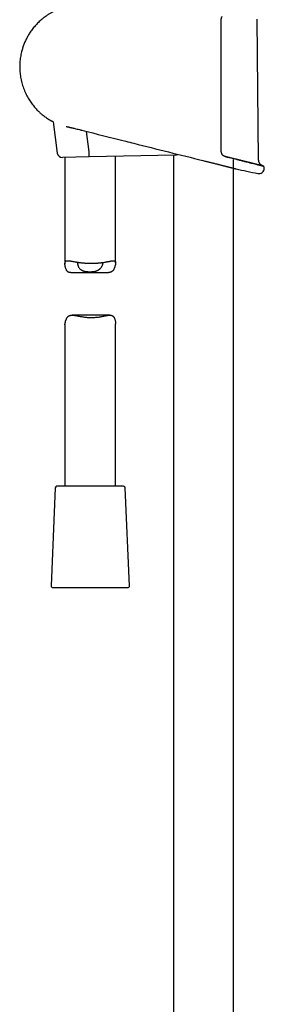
# Model space of a CAD drawing. Header units: millimetres. Extents: x 8 to 1577, y 12 to 2534.
# Tile 57 of 121: x 423 to 495, y 1663 to 1955. Entities that reach past the tile are written whole.
import ezdxf

# ---------------------------------------------------------------- set-up
doc = ezdxf.new("R2010")
doc.units = ezdxf.units.MM

msp = doc.modelspace()

# ---------------------------------------------------------------- linework, layer by layer
at = {"color": 7, "linetype": 'Continuous', "lineweight": 30}
for p, q in [((493.56, 1913.36), (493.14, 1955.07)), ((432.71, 1924.72), (433.92, 1915.43)), ((443.36, 1915.79), (442.57, 1921.85)), ((443.34, 1914.28), (435.44, 1914.12)), ((436.19, 1914.14), (436.19, 1882.6)), ((468.84, 1914.8), (443.34, 1914.28)), ((443.36, 1915.79), (443.36, 1915.78)), ((451.19, 1882.93), (451.19, 1914.44)), ((468.29, 1914.78), (468.29, 1427.12)), ((477.07, 1913.21), (477.1, 1913.21)), ((477.07, 1913.21), (477.07, 1913.21)), ((477.1, 1913.21), (477.66, 1913.06)), ((477.66, 1913.06), (477.74, 1913.04)), ((486.09, 1428.07), (486.09, 1913.5)), ((486.84, 1910.77), (486.84, 1910.77)), ((437.9, 1880.05), (449.06, 1880.05)), ((449.47, 1867.4), (438.31, 1867.4)), ((436.19, 1864.52), (436.19, 1816.72)), ((451.19, 1816.72), (451.19, 1864.85)), ((433.32, 1816.25), (432.06, 1787.25)), ((453.56, 1816.72), (433.82, 1816.72)), ((455.31, 1787.25), (454.06, 1816.25)), ((432.56, 1786.72), (444.14, 1786.72)), ((444.14, 1786.72), (454.81, 1786.72))]:
    msp.add_line(p, q, dxfattribs=at)
at = {"color": 7, "linetype": 'Continuous', "lineweight": 30, "flags": 128}
msp.add_lwpolyline([(495.23, 1910.91), (495.23, 1910.94), (495.23, 1910.96), (495.23, 1910.99), (495.23, 1911.01), (495.23, 1911.04), (495.23, 1911.06), (495.23, 1911.09), (495.23, 1911.11)], dxfattribs=at)
at = {"color": 7, "linetype": 'Continuous', "lineweight": 30}
for centre, radius, start, end in [((435.41, 1915.62), 1.5, 187.4493, 271.15), ((468.81, 1916.29), 1.5, 271.15, 304.6443), ((493.63, 1910.94), 1.6, 258.2702, 358.9492), ((494.73, 1911.12), 0.5, 358.9738, 76.0038), ((576.09, 2308.15), 407.28, 257.3436, 258.2718), ((433.82, 1816.22), 0.5, 90, 177.5187), ((453.56, 1816.22), 0.5, 2.4813, 90), ((432.56, 1787.22), 0.5, 177.5187, 270), ((454.81, 1787.22), 0.5, 270, 2.4813)]:
    msp.add_arc(centre, radius, start, end, dxfattribs=at)
for points, knots in [([(440.78, 1959.38), (440.71, 1959.38), (440.39, 1959.38), (439.81, 1959.34), (439.06, 1959.27), (438.32, 1959.17), (437.6, 1959.04), (436.86, 1958.88), (436.08, 1958.67), (435.29, 1958.43), (434.53, 1958.15), (433.79, 1957.84), (433.06, 1957.5), (432.33, 1957.12), (431.61, 1956.7), (430.93, 1956.27), (430.29, 1955.82), (429.68, 1955.35), (429.12, 1954.88), (428.59, 1954.4), (428.09, 1953.92), (427.61, 1953.41), (427.15, 1952.88), (426.7, 1952.33), (426.29, 1951.79), (425.91, 1951.25), (425.57, 1950.72), (425.26, 1950.21), (424.98, 1949.71), (424.72, 1949.2), (424.47, 1948.68), (424.24, 1948.15), (424.02, 1947.63), (423.83, 1947.09), (423.65, 1946.55), (423.48, 1946.01), (423.32, 1945.38), (423.15, 1944.68), (423.01, 1943.89), (422.9, 1943.1), (422.83, 1942.31), (422.79, 1941.51), (422.78, 1940.71), (422.81, 1939.92), (422.88, 1939.12), (422.98, 1938.33), (423.11, 1937.51), (423.29, 1936.68), (423.52, 1935.84), (423.78, 1935.02), (424.07, 1934.23), (424.39, 1933.48), (424.73, 1932.76), (425.09, 1932.07), (425.47, 1931.41), (425.88, 1930.78), (426.3, 1930.17), (426.74, 1929.59), (427.19, 1929.04), (427.66, 1928.52), (428.07, 1928.08), (428.46, 1927.71), (428.8, 1927.38), (429.18, 1927.05), (429.59, 1926.71), (430.03, 1926.36), (430.49, 1926.02), (430.89, 1925.74), (431.14, 1925.58), (431.22, 1925.53)], [0, 0, 0, 0, 0.004385, 0.020751, 0.036863, 0.052721, 0.068325, 0.083676, 0.101761, 0.11948, 0.136833, 0.153822, 0.170446, 0.188632, 0.206361, 0.223631, 0.240443, 0.256796, 0.272411, 0.287584, 0.302316, 0.316606, 0.332309, 0.347442, 0.362004, 0.375994, 0.389414, 0.402263, 0.41454, 0.426247, 0.438928, 0.451094, 0.463244, 0.475396, 0.48755, 0.499706, 0.511863, 0.528884, 0.545907, 0.562932, 0.579961, 0.596993, 0.614029, 0.631069, 0.648112, 0.665157, 0.682205, 0.701127, 0.719709, 0.73795, 0.75585, 0.773411, 0.790326, 0.806911, 0.823167, 0.839093, 0.85497, 0.870506, 0.885702, 0.900556, 0.91507, 0.924598, 0.934721, 0.945463, 0.956824, 0.968806, 0.981407, 0.994013, 1, 1, 1, 1]), ([(482.7, 1955.91), (482.69, 1955.9), (482.65, 1955.85), (482.59, 1955.74), (482.52, 1955.6), (482.46, 1955.44), (482.42, 1955.28), (482.39, 1955.12), (482.39, 1955), (482.39, 1954.95)], [0, 0, 0, 0, 0.035077, 0.19588, 0.356744, 0.517815, 0.678906, 0.839715, 1, 1, 1, 1]), ([(482.39, 1954.95), (482.39, 1954.62), (482.39, 1952.95), (482.39, 1949.95), (482.39, 1945.95), (482.39, 1941.95), (482.39, 1937.95), (482.39, 1933.79), (482.39, 1929.46), (482.39, 1924.97), (482.39, 1920.49), (482.39, 1917.5), (482.39, 1916)], [0, 0, 0, 0, 0.025673, 0.128366, 0.231059, 0.333752, 0.436449, 0.539147, 0.654357, 0.769567, 0.884783, 1, 1, 1, 1]), ([(431.23, 1925.52), (431.23, 1925.52), (431.23, 1925.52), (431.24, 1925.52), (431.25, 1925.5), (431.28, 1925.49), (431.32, 1925.47), (431.37, 1925.44), (431.43, 1925.4), (431.49, 1925.36), (431.57, 1925.32), (431.66, 1925.27), (431.75, 1925.22), (431.86, 1925.16), (431.98, 1925.09), (432.1, 1925.03), (432.24, 1924.95), (432.39, 1924.88), (432.55, 1924.8), (432.69, 1924.73), (432.78, 1924.68), (432.81, 1924.67)], [0, 0, 0, 0, 0.028668, 0.072403, 0.126575, 0.180701, 0.234925, 0.289359, 0.344115, 0.399304, 0.455037, 0.509427, 0.564697, 0.620775, 0.677546, 0.734905, 0.792749, 0.850969, 0.909493, 0.967789, 1, 1, 1, 1]), ([(436.54, 1923.33), (436.56, 1923.32), (436.67, 1923.29), (436.89, 1923.24), (437.2, 1923.17), (437.52, 1923.09), (437.84, 1923.02), (438.15, 1922.94), (438.44, 1922.87), (438.63, 1922.83), (438.72, 1922.81)], [0, 0, 0, 0, 0.02084, 0.167825, 0.314597, 0.460674, 0.60564, 0.749681, 0.887513, 1, 1, 1, 1]), ([(438.71, 1922.81), (438.84, 1922.78), (439.19, 1922.69), (439.77, 1922.55), (440.36, 1922.4), (440.73, 1922.31), (440.87, 1922.28)], [0, 0, 0, 0, 0.181049, 0.49147, 0.807771, 1, 1, 1, 1]), ([(440.87, 1922.28), (440.94, 1922.26), (441.03, 1922.24), (441.12, 1922.21), (441.14, 1922.21)], [0, 0, 0, 0, 0.72467, 1, 1, 1, 1]), ([(441.14, 1922.21), (441.14, 1922.21), (445.5, 1921.11), (449.85, 1920.02), (454.2, 1918.93)], [0, 0, 0, 0, 0.000247, 1, 1, 1, 1]), ([(454.19, 1918.94), (454.99, 1918.74), (462.61, 1916.82), (470.24, 1914.92), (477.07, 1913.21)], [0, 0, 0, 0, 0.1042118, 1, 1, 1, 1]), ([(443.34, 1914.28), (443.35, 1914.28), (443.35, 1914.28), (443.35, 1914.29), (443.35, 1914.32), (443.36, 1914.39), (443.36, 1914.5), (443.37, 1914.66), (443.37, 1914.84), (443.37, 1915.05), (443.37, 1915.28), (443.36, 1915.53), (443.36, 1915.7), (443.36, 1915.78)], [0, 0, 0, 0, 0.013431, 0.077033, 0.141278, 0.247122, 0.356033, 0.461839, 0.570711, 0.6765, 0.785355, 0.891143, 1, 1, 1, 1]), ([(482.39, 1916), (482.39, 1915.92), (482.4, 1915.75), (482.46, 1915.5), (482.56, 1915.26), (482.65, 1915.12), (482.69, 1915.05)], [0, 0, 0, 0, 0.244516, 0.49591, 0.744636, 1, 1, 1, 1]), ([(483.63, 1914.42), (483.61, 1914.42), (483.54, 1914.44), (483.43, 1914.48), (483.31, 1914.53), (483.19, 1914.6), (483.07, 1914.67), (482.97, 1914.75), (482.87, 1914.84), (482.78, 1914.94), (482.72, 1915.01), (482.7, 1915.05), (482.69, 1915.05)], [0, 0, 0, 0, 0.065705, 0.186433, 0.306057, 0.424185, 0.540511, 0.654846, 0.767146, 0.87752, 0.986553, 1, 1, 1, 1]), ([(483.62, 1914.42), (484.03, 1914.31), (484.43, 1914.21), (484.82, 1914.11), (484.82, 1914.11)], [0, 0, 0, 0, 0.9990593, 1, 1, 1, 1]), ([(484.83, 1914.11), (484.77, 1914.13), (484.58, 1914.18), (484.24, 1914.26), (483.9, 1914.34), (483.7, 1914.4), (483.63, 1914.41)], [0, 0, 0, 0, 0.151039, 0.490671, 0.831157, 1, 1, 1, 1]), ([(485.98, 1913.82), (485.93, 1913.84), (485.75, 1913.88), (485.44, 1913.96), (485.11, 1914.04), (484.9, 1914.09), (484.83, 1914.11)], [0, 0, 0, 0, 0.130935, 0.470831, 0.81111, 1, 1, 1, 1]), ([(487.08, 1913.55), (487.04, 1913.56), (486.88, 1913.6), (486.59, 1913.67), (486.27, 1913.75), (486.06, 1913.8), (485.98, 1913.82)], [0, 0, 0, 0, 0.112942, 0.45038, 0.790838, 1, 1, 1, 1]), ([(477.74, 1913.04), (477.85, 1913.02), (478.1, 1912.95), (478.49, 1912.86), (478.91, 1912.75), (479.32, 1912.65), (479.73, 1912.55), (480.15, 1912.44), (480.55, 1912.34), (480.95, 1912.24), (481.33, 1912.15), (481.71, 1912.05), (482.07, 1911.96), (482.43, 1911.87), (482.79, 1911.78), (483.13, 1911.7), (483.47, 1911.61), (483.79, 1911.53), (484.09, 1911.46), (484.37, 1911.39), (484.64, 1911.32), (484.9, 1911.25), (485.15, 1911.19), (485.38, 1911.13), (485.6, 1911.08), (485.8, 1911.03), (485.98, 1910.99), (486.14, 1910.95), (486.28, 1910.91), (486.41, 1910.88), (486.53, 1910.85), (486.63, 1910.82), (486.71, 1910.8), (486.77, 1910.79), (486.82, 1910.78), (486.84, 1910.77), (486.85, 1910.77), (486.85, 1910.77), (486.85, 1910.77)], [0, 0, 0, 0, 0.02352, 0.052307, 0.081294, 0.110281, 0.1399, 0.169518, 0.199357, 0.229196, 0.25792, 0.286644, 0.315574, 0.344503, 0.374089, 0.403675, 0.433491, 0.463308, 0.491409, 0.519509, 0.547814, 0.576118, 0.605077, 0.634035, 0.663223, 0.692411, 0.719677, 0.746943, 0.774405, 0.801868, 0.829958, 0.858049, 0.886358, 0.914668, 0.941277, 0.967886, 0.994683, 1, 1, 1, 1]), ([(487.07, 1913.55), (487.43, 1913.46), (488.14, 1913.28), (489.14, 1913.03), (490.07, 1912.8), (490.93, 1912.58), (491.72, 1912.39), (492.43, 1912.21), (493.06, 1912.05), (493.6, 1911.92), (494.04, 1911.81), (494.39, 1911.72), (494.65, 1911.66), (494.79, 1911.62), (494.85, 1911.61), (494.83, 1911.61), (494.83, 1911.61)], [0, 0, 0, 0, 0.0765988, 0.1539785, 0.2309136, 0.3074403, 0.3839883, 0.4609972, 0.5383561, 0.6150958, 0.6916077, 0.7683466, 0.8457146, 0.9227462, 0.9993445, 1, 1, 1, 1]), ([(488.14, 1913.28), (488.11, 1913.29), (487.96, 1913.33), (487.68, 1913.4), (487.37, 1913.48), (487.16, 1913.53), (487.08, 1913.55)], [0, 0, 0, 0, 0.101812, 0.440011, 0.777097, 1, 1, 1, 1]), ([(489.15, 1913.03), (489.11, 1913.04), (488.98, 1913.07), (488.72, 1913.14), (488.42, 1913.21), (488.22, 1913.26), (488.14, 1913.28)], [0, 0, 0, 0, 0.094152, 0.428708, 0.764663, 1, 1, 1, 1]), ([(490.08, 1912.8), (490.05, 1912.8), (489.93, 1912.84), (489.69, 1912.89), (489.41, 1912.97), (489.22, 1913.01), (489.15, 1913.03)], [0, 0, 0, 0, 0.088398, 0.424287, 0.76036, 1, 1, 1, 1]), ([(490.94, 1912.58), (490.92, 1912.59), (490.8, 1912.62), (490.59, 1912.67), (490.33, 1912.74), (490.15, 1912.78), (490.08, 1912.8)], [0, 0, 0, 0, 0.081884, 0.416885, 0.752434, 1, 1, 1, 1]), ([(491.73, 1912.39), (491.71, 1912.39), (491.61, 1912.42), (491.41, 1912.46), (491.17, 1912.53), (491.01, 1912.57), (490.94, 1912.58)], [0, 0, 0, 0, 0.078812, 0.413063, 0.747422, 1, 1, 1, 1]), ([(492.44, 1912.21), (492.42, 1912.21), (492.33, 1912.24), (492.15, 1912.28), (491.94, 1912.33), (491.79, 1912.37), (491.73, 1912.39)], [0, 0, 0, 0, 0.088516, 0.420127, 0.750213, 1, 1, 1, 1]), ([(493.07, 1912.05), (493.05, 1912.06), (492.97, 1912.08), (492.81, 1912.12), (492.62, 1912.16), (492.49, 1912.19), (492.44, 1912.21)], [0, 0, 0, 0, 0.094877, 0.425299, 0.756694, 1, 1, 1, 1]), ([(493.6, 1911.92), (493.59, 1911.92), (493.52, 1911.94), (493.38, 1911.97), (493.22, 1912.01), (493.11, 1912.04), (493.07, 1912.05)], [0, 0, 0, 0, 0.101321, 0.433823, 0.764177, 1, 1, 1, 1]), ([(494.81, 1911.62), (494.74, 1911.64), (494.6, 1911.7), (494.42, 1911.8), (494.28, 1911.9), (494.18, 1911.98), (494.11, 1912.05), (494.05, 1912.11), (493.98, 1912.19), (493.91, 1912.29), (493.82, 1912.42), (493.73, 1912.58), (493.66, 1912.75), (493.61, 1912.93), (493.57, 1913.14), (493.56, 1913.28), (493.56, 1913.36)], [0, 0, 0, 0, 0.103616, 0.195164, 0.274107, 0.324665, 0.367511, 0.402443, 0.437278, 0.495555, 0.567741, 0.654122, 0.72832, 0.81059, 0.901059, 1, 1, 1, 1]), ([(494.05, 1911.81), (494.03, 1911.81), (493.97, 1911.83), (493.86, 1911.85), (493.73, 1911.89), (493.64, 1911.91), (493.6, 1911.92)], [0, 0, 0, 0, 0.108375, 0.438744, 0.769703, 1, 1, 1, 1]), ([(494.39, 1911.72), (494.38, 1911.72), (494.34, 1911.73), (494.25, 1911.76), (494.15, 1911.78), (494.07, 1911.8), (494.05, 1911.81)], [0, 0, 0, 0, 0.120955, 0.450151, 0.779055, 1, 1, 1, 1]), ([(494.65, 1911.66), (494.64, 1911.66), (494.61, 1911.67), (494.54, 1911.68), (494.47, 1911.7), (494.41, 1911.72), (494.39, 1911.72)], [0, 0, 0, 0, 0.1401647, 0.4673897, 0.7939296, 1, 1, 1, 1]), ([(494.8, 1911.62), (494.79, 1911.62), (494.78, 1911.63), (494.74, 1911.63), (494.69, 1911.65), (494.66, 1911.65), (494.65, 1911.66)], [0, 0, 0, 0, 0.153885, 0.482788, 0.811832, 1, 1, 1, 1]), ([(494.85, 1911.61), (494.85, 1911.61), (494.85, 1911.61), (494.84, 1911.61), (494.82, 1911.61), (494.8, 1911.62), (494.8, 1911.62)], [0, 0, 0, 0, 0.171389, 0.498255, 0.825673, 1, 1, 1, 1]), ([(494.85, 1911.61), (494.85, 1911.61), (494.85, 1911.61), (494.84, 1911.61), (494.83, 1911.61), (494.81, 1911.62), (494.81, 1911.62)], [0, 0, 0, 0, 0.198976, 0.577935, 0.957682, 1, 1, 1, 1]), ([(437.9, 1880.05), (437.84, 1880.05), (437.69, 1880.05), (437.48, 1880.08), (437.27, 1880.14), (437.08, 1880.24), (436.91, 1880.37), (436.78, 1880.52), (436.68, 1880.67), (436.57, 1880.85), (436.46, 1881.1), (436.35, 1881.42), (436.27, 1881.77), (436.22, 1882.08), (436.2, 1882.33), (436.19, 1882.52), (436.19, 1882.69), (436.2, 1882.85), (436.22, 1883), (436.26, 1883.14), (436.33, 1883.27), (436.42, 1883.38), (436.54, 1883.46), (436.68, 1883.51), (436.85, 1883.54), (437.04, 1883.54), (437.25, 1883.53), (437.5, 1883.51), (437.78, 1883.47), (438.11, 1883.41), (438.47, 1883.35), (438.88, 1883.27), (439.25, 1883.21), (439.59, 1883.15), (439.85, 1883.11), (440.11, 1883.07), (440.39, 1883.03), (440.67, 1882.99), (441.01, 1882.95), (441.39, 1882.91), (441.84, 1882.87), (442.29, 1882.84), (442.6, 1882.82), (442.76, 1882.81)], [0, 0, 0, 0, 0.018612, 0.041804, 0.064401, 0.087449, 0.110751, 0.134537, 0.150256, 0.166017, 0.197931, 0.230002, 0.26234, 0.300387, 0.319478, 0.338596, 0.358104, 0.377677, 0.397495, 0.41741, 0.44263, 0.468255, 0.494081, 0.520305, 0.545518, 0.571004, 0.596619, 0.622485, 0.65251, 0.682843, 0.713326, 0.744108, 0.780035, 0.798241, 0.816446, 0.834772, 0.853098, 0.871659, 0.890253, 0.917415, 0.944795, 0.972285, 1, 1, 1, 1]), ([(440.02, 1883.08), (440.02, 1883.08), (440, 1883.05), (439.97, 1882.97), (439.94, 1882.85), (439.93, 1882.69), (439.95, 1882.49), (439.99, 1882.25), (440.07, 1882.01), (440.17, 1881.76), (440.31, 1881.51), (440.48, 1881.27), (440.66, 1881.08), (440.82, 1880.94), (440.97, 1880.84), (441.14, 1880.73), (441.34, 1880.63), (441.56, 1880.54), (441.79, 1880.47), (442.03, 1880.41), (442.29, 1880.36), (442.55, 1880.32), (442.83, 1880.3), (443.1, 1880.28), (443.38, 1880.27), (443.67, 1880.27), (443.96, 1880.28), (444.24, 1880.3), (444.53, 1880.32), (444.82, 1880.36), (445.09, 1880.41), (445.35, 1880.47), (445.59, 1880.55), (445.82, 1880.64), (446.04, 1880.75), (446.23, 1880.86), (446.41, 1880.99), (446.57, 1881.13), (446.75, 1881.3), (446.92, 1881.52), (447.09, 1881.78), (447.23, 1882.04), (447.33, 1882.28), (447.39, 1882.49), (447.42, 1882.67), (447.44, 1882.83), (447.44, 1882.95), (447.42, 1883), (447.42, 1883.02)], [0, 0, 0, 0, 0.000846, 0.020436, 0.040155, 0.060127, 0.088644, 0.117391, 0.146715, 0.176202, 0.206055, 0.23611, 0.266951, 0.282532, 0.298166, 0.317586, 0.33727, 0.357094, 0.377208, 0.396632, 0.416338, 0.436187, 0.456323, 0.475743, 0.49542, 0.515226, 0.535297, 0.55549, 0.57598, 0.596623, 0.617587, 0.637266, 0.657247, 0.677381, 0.697823, 0.717034, 0.73646, 0.755988, 0.77571, 0.806481, 0.837489, 0.869141, 0.900996, 0.923594, 0.946427, 0.9694, 0.992687, 1, 1, 1, 1]), ([(442.76, 1882.81), (442.85, 1882.81), (443.05, 1882.8), (443.35, 1882.79), (443.66, 1882.78), (443.96, 1882.78), (444.27, 1882.78), (444.57, 1882.79), (444.88, 1882.8), (445.18, 1882.81), (445.48, 1882.82), (445.77, 1882.84), (446.06, 1882.87), (446.35, 1882.89), (446.63, 1882.92), (446.91, 1882.95), (447.18, 1882.98), (447.54, 1883.03), (447.88, 1883.08), (448.21, 1883.14), (448.45, 1883.18), (448.69, 1883.22), (448.91, 1883.27), (449.13, 1883.31), (449.34, 1883.35), (449.54, 1883.39), (449.73, 1883.43), (449.92, 1883.46), (450.09, 1883.49), (450.25, 1883.51), (450.4, 1883.53), (450.54, 1883.54), (450.68, 1883.54), (450.82, 1883.53), (450.94, 1883.49), (451.04, 1883.42), (451.11, 1883.33), (451.16, 1883.21), (451.19, 1883.05), (451.19, 1882.86), (451.17, 1882.65), (451.14, 1882.43), (451.1, 1882.22), (451.04, 1881.99), (450.98, 1881.76), (450.9, 1881.53), (450.81, 1881.3), (450.71, 1881.07), (450.59, 1880.86), (450.45, 1880.66), (450.3, 1880.48), (450.12, 1880.33), (449.92, 1880.21), (449.7, 1880.12), (449.46, 1880.07), (449.25, 1880.05), (449.11, 1880.05), (449.06, 1880.05)], [0, 0, 0, 0, 0.015427, 0.030882, 0.046545, 0.062208, 0.077985, 0.093762, 0.109756, 0.12578, 0.141208, 0.156662, 0.172319, 0.187976, 0.203742, 0.219507, 0.235481, 0.251482, 0.282853, 0.29875, 0.314648, 0.330652, 0.346655, 0.362861, 0.379095, 0.395313, 0.41156, 0.42805, 0.44454, 0.461169, 0.477797, 0.494706, 0.51166, 0.533901, 0.556417, 0.579083, 0.60207, 0.624318, 0.64694, 0.669756, 0.692956, 0.712265, 0.731629, 0.751106, 0.770607, 0.790329, 0.810072, 0.829899, 0.849769, 0.869419, 0.889298, 0.909322, 0.92968, 0.949344, 0.969367, 0.989557, 1, 1, 1, 1]), ([(436.19, 1864.52), (436.19, 1864.54), (436.19, 1864.63), (436.2, 1864.8), (436.23, 1865.01), (436.28, 1865.23), (436.33, 1865.46), (436.4, 1865.69), (436.47, 1865.92), (436.56, 1866.15), (436.67, 1866.38), (436.79, 1866.59), (436.92, 1866.79), (437.08, 1866.97), (437.25, 1867.12), (437.45, 1867.24), (437.67, 1867.32), (437.91, 1867.38), (438.17, 1867.4), (438.41, 1867.4), (438.64, 1867.39), (438.91, 1867.36), (439.26, 1867.31), (439.7, 1867.23), (440.17, 1867.14), (440.67, 1867.05), (441.19, 1866.96), (441.73, 1866.87), (442.2, 1866.81), (442.59, 1866.77), (442.9, 1866.74), (443.21, 1866.72), (443.53, 1866.71), (443.85, 1866.7), (444.17, 1866.7), (444.49, 1866.71), (444.89, 1866.73), (445.36, 1866.76), (445.91, 1866.82), (446.44, 1866.9), (446.97, 1866.99), (447.48, 1867.09), (447.89, 1867.18), (448.21, 1867.24), (448.45, 1867.28), (448.68, 1867.32), (448.92, 1867.36), (449.17, 1867.39), (449.43, 1867.4), (449.67, 1867.4), (449.9, 1867.36), (450.1, 1867.3), (450.29, 1867.21), (450.46, 1867.08), (450.59, 1866.93), (450.7, 1866.78), (450.8, 1866.6), (450.91, 1866.35), (451.02, 1866.03), (451.1, 1865.67), (451.15, 1865.37), (451.18, 1865.11), (451.19, 1864.96), (451.19, 1864.88), (451.19, 1864.85)], [0, 0, 0, 0, 0.006902, 0.024809, 0.039714, 0.05466, 0.069694, 0.084747, 0.099969, 0.115209, 0.130513, 0.14585, 0.161017, 0.176362, 0.191817, 0.207532, 0.22271, 0.238165, 0.253749, 0.269575, 0.280092, 0.290631, 0.311987, 0.33348, 0.355236, 0.37749, 0.399989, 0.422615, 0.445508, 0.457858, 0.470233, 0.482814, 0.495394, 0.508088, 0.520783, 0.533698, 0.546644, 0.568822, 0.591295, 0.613912, 0.636816, 0.660352, 0.684178, 0.696169, 0.708159, 0.720299, 0.732464, 0.747671, 0.763022, 0.778455, 0.794072, 0.809288, 0.824808, 0.840499, 0.856516, 0.867101, 0.877714, 0.899203, 0.920799, 0.942575, 0.968195, 0.98105, 0.993924, 1, 1, 1, 1])]:
    msp.add_open_spline(points, degree=3, knots=knots, dxfattribs=at)

doc.saveas('drawing.dxf')
